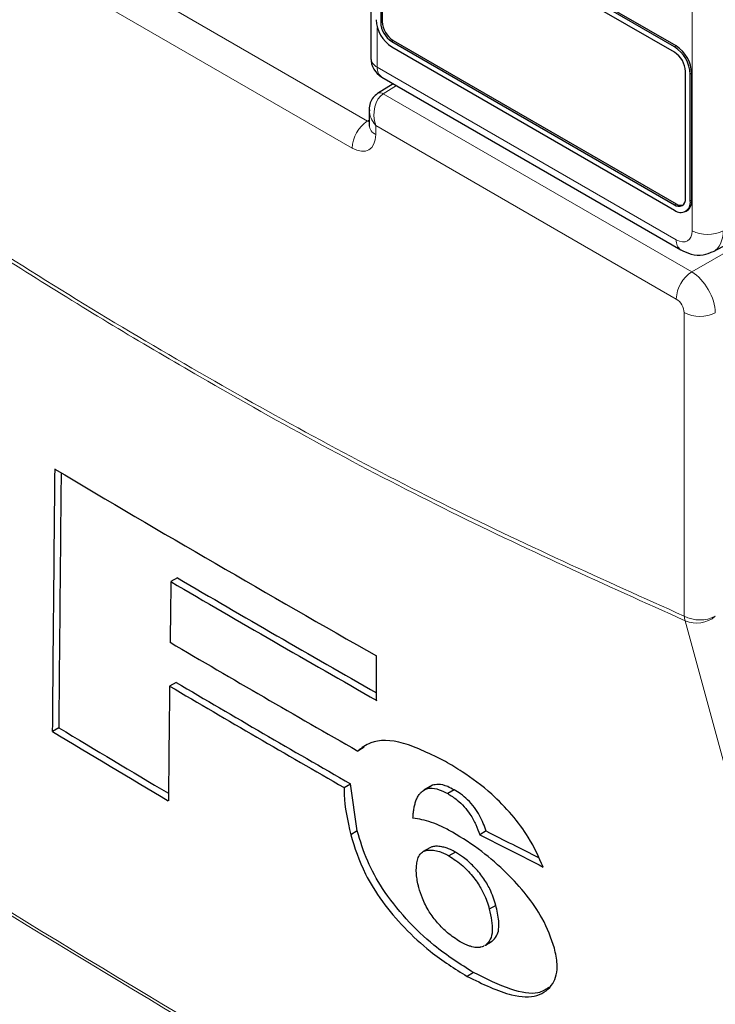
# Paper-space layout 'Blatt2' of a CAD drawing. Header units: millimetres. Extents: x 5 to 418, y 2 to 292.
# Tile 8 of 74: x 102 to 112, y 157 to 172. Entities that reach past the tile are written whole.
import ezdxf

# ---------------------------------------------------------------- set-up
doc = ezdxf.new("R2010")
doc.units = ezdxf.units.MM

psp = doc.layouts.new('Blatt2')

# ---------------------------------------------------------------- linework, layer by layer
at = {"color": 7, "linetype": 'Continuous', "lineweight": 18}
for p, q in [((111.87, 168.798), (111.87, 191.571)), ((102.343, 173.132), (107.003, 170.442)), ((106.771, 170.036), (102.112, 172.726)), ((107.199, 171.922), (107.223, 171.935)), ((107.148, 171.843), (107.148, 171.252)), ((107.364, 171.636), (107.388, 171.649)), ((111.607, 171.555), (111.63, 171.568)), ((107.148, 171.252), (111.634, 168.662)), ((111.842, 171.146), (111.866, 171.16)), ((107.436, 170.973), (107.238, 170.85)), ((107.238, 170.85), (111.866, 168.179)), ((107.003, 170.442), (107.027, 170.457)), ((111.634, 167.773), (107.125, 170.377)), ((107.125, 170.377), (107.125, 170.24)), ((111.866, 168.179), (114.621, 169.77)), ((111.842, 169.241), (111.866, 169.255)), ((111.607, 169.187), (111.63, 169.2)), ((111.752, 163.017), (111.752, 167.569))]:
    psp.add_line(p, q, dxfattribs=at)
at = {"color": 7, "linetype": 'Continuous', "lineweight": 25}
for p, q in [((107.05, 175.668), (107.05, 171.388)), ((111.607, 171.555), (107.364, 174.004)), ((111.63, 171.568), (107.388, 174.017)), ((107.199, 173.827), (107.199, 171.922)), ((107.223, 173.84), (107.223, 171.935)), ((111.607, 171.473), (107.364, 173.922)), ((107.364, 171.636), (111.607, 169.187)), ((107.388, 171.649), (111.63, 169.2)), ((107.364, 171.554), (111.607, 169.105)), ((111.772, 169.282), (111.772, 171.187)), ((107.217, 171.1), (111.704, 168.51)), ((111.842, 169.241), (111.842, 171.146)), ((111.866, 169.255), (111.866, 171.16)), ((107.386, 171.002), (107.153, 170.857)), ((107.027, 170.609), (107.027, 170.377)), ((112.192, 168.486), (114.569, 169.765)), ((111.773, 169.088), (111.797, 169.102)), ((104.149, 163.59), (104.051, 163.534)), ((107.138, 161.753), (107.137, 162.42)), ((104.129, 162.023), (104.032, 161.966)), ((102.37, 161.342), (102.273, 161.285)), ((106.952, 161.05), (106.854, 160.993)), ((106.65, 160.445), (106.747, 160.502)), ((106.847, 159.794), (106.747, 160.502)), ((107.943, 160.463), (107.846, 160.406)), ((107.974, 160.479), (107.876, 160.422)), ((107.974, 160.479), (107.944, 160.462)), ((108.302, 160.411), (108.204, 160.355)), ((106.847, 159.794), (106.749, 159.738)), ((108.783, 159.794), (108.686, 159.737)), ((107.935, 159.543), (107.838, 159.486)), ((108.321, 159.477), (108.223, 159.421)), ((108.926, 158.679), (108.828, 158.623)), ((108.762, 158.075), (108.86, 158.131)), ((108.769, 158.079), (108.762, 158.075)), ((108.867, 158.136), (108.769, 158.079)), ((108.593, 157.67), (108.495, 157.613))]:
    psp.add_line(p, q, dxfattribs=at)
at = {"color": 7, "linetype": 'Continuous', "lineweight": 18, "flags": 128}
psp.add_lwpolyline([(115.052, 150.886), (114.927, 151.343), (114.43, 153.169), (112.442, 160.473), (111.768, 162.947)], dxfattribs=at)
at = {"color": 7, "linetype": 'Continuous', "lineweight": 25}
for centre, radius, start, end in [((107.64, 171.986), 0.512, 182.6055, 237.3945), ((107.557, 171.938), 0.359, 182.6055, 237.3945), ((107.581, 171.952), 0.359, 182.6055, 237.3945), ((111.331, 171.123), 0.512, 2.6055, 57.3945), ((111.414, 171.171), 0.359, 2.6055, 57.3945), ((111.354, 171.137), 0.512, 2.6055, 57.3945), ((107.384, 171.388), 0.333, 180, 240.0027), ((111.671, 169.266), 0.102, 230.7967, 9.214), ((111.699, 169.218), 0.146, 230.7967, 9.214), ((111.703, 169.237), 0.164, 305.0133, 6.2988), ((111.701, 169.301), 0.123, 235.1435, 285.9932), ((245.557, 406.43), 280.537, 239.29483, 240.43502), ((246.296, 406.566), 281.599, 239.6599, 240.38507), ((246.296, 406.453), 281.404, 239.6597, 240.3623), ((245.953, 404.381), 280.332, 239.58663, 240.25149), ((245.738, 402.749), 279.289, 239.53353, 240.1547), ((245.706, 402.806), 279.419, 239.53375, 240.15463), ((243.088, 395.359), 273.166, 238.96951, 239.39441), ((243.087, 395.247), 272.971, 238.969, 239.37068)]:
    psp.add_arc(centre, radius, start, end, dxfattribs=at)
at = {"color": 7, "linetype": 'Continuous', "lineweight": 18}
for centre, radius, start, end in [((107.214, 171.403), 0.165, 185.0787, 246.2415), ((107.312, 171.234), 0.165, 173.763, 234.9248), ((107.19, 170.783), 0.0835, 54.4735, 116.3419), ((107.284, 170.013), 0.514, 123.2297, 177.3477), ((107.187, 170.388), 0.16, 184.1293, 247.1908), ((112.106, 169.254), 0.514, 242.6565, 296.7662), ((111.798, 168.644), 0.165, 173.7645, 234.9088), ((112.147, 167.75), 0.514, 123.2297, 177.3477), ((111.988, 168.026), 0.514, 242.6565, 296.7662), ((111.988, 163.473), 0.514, 242.6565, 296.7662), ((112.036, 163.045), 0.285, 185.5878, 200.0952), ((111.94, 163.338), 0.427, 246.294, 310.8229), ((246.934, 396.37), 278.667, 238.25156, 241.75381), ((246.936, 396.312), 278.657, 238.25137, 241.754)]:
    psp.add_arc(centre, radius, start, end, dxfattribs=at)
for centre, major_axis, ratio, start_param, end_param in [((107.36, 170.513), (-0.045, 0.365), 0.71152, 0.311367, 1.86471), ((107.36, 170.513), (0.294, -0.221), 0.711499, 3.664378, 4.418325), ((107.007, 170.581), (-0.075, 0.149), 0.575107, 2.391031, 2.605162), ((106.771, 170.445), (-0.25, 0.433), 0.577206, 2.356428, 3.92692), ((111.634, 168.934), (-0.167, 0.289), 0.577206, 2.356428, 3.92692), ((111.87, 169.07), (-0.325, 0.582), 0.577293, 3.119125, 3.935643), ((111.87, 167.773), (-0.25, 0.433), 0.56389, 3.927223, 5.497715), ((111.634, 167.637), (-0.083, 0.144), 0.577557, 3.927224, 5.497716)]:
    psp.add_ellipse(centre, major_axis=major_axis, ratio=ratio, start_param=start_param, end_param=end_param, dxfattribs=at)
at = {"color": 7, "linetype": 'Continuous', "lineweight": 25}
for centre, major_axis, ratio, start_param, end_param in [((2628.001, 8474.092), (2463.833, 8572.397), 0.064859, 2.910951, 2.91282), ((2626.947, 8470.365), (2462.71, 8568.49), 0.064859, 2.911007, 2.912822), ((2508.423, 8024.548), (2343.277, 8126.473), 0.066363, 2.903727, 2.904168), ((2667.427, 8617.268), (2501.939, 8720.007), 0.064047, 2.912272, 2.913078), ((319.975, 281.061), (297.737, 14.641), 0.541565, 3.897586, 3.901303), ((319.976, 281.061), (297.875, 14.648), 0.541565, 3.89758, 3.902097)]:
    psp.add_ellipse(centre, major_axis=major_axis, ratio=ratio, start_param=start_param, end_param=end_param, dxfattribs=at)
at = {"color": 7, "linetype": 'Continuous', "lineweight": 18}
for points, knots in [([(97.131, 171.458), (98.35, 170.599), (100.792, 168.878), (104.463, 166.642), (108.125, 164.648), (110.541, 163.561), (111.752, 163.017)], [0, 0, 0, 0, 0.2508222, 0.5026819, 0.7508343, 1, 1, 1, 1]), ([(111.768, 162.947), (110.561, 163.49), (108.142, 164.578), (105.297, 166.125), (102.848, 167.566), (100.796, 168.853), (98.754, 170.231), (97.535, 171.107), (97.131, 171.396)], [0, 0, 0, 0, 0.2481436, 0.4972894, 0.5811434, 0.7488807, 0.9169293, 1, 1, 1, 1])]:
    psp.add_open_spline(points, degree=3, knots=knots, dxfattribs=at)
at = {"color": 7, "linetype": 'Continuous', "lineweight": 25}
for points, knots in [([(107.153, 170.857), (107.128, 170.838), (107.079, 170.8), (107.039, 170.713), (107.023, 170.643), (107.029, 170.603), (107.03, 170.595)], [0, 0, 0, 0, 0.3093116, 0.603282, 0.9231475, 1, 1, 1, 1]), ([(107.027, 170.377), (107.026, 170.369), (107.025, 170.36), (107.026, 170.364), (107.027, 170.364)], [0, 0, 0, 0, 0.911933, 1, 1, 1, 1]), ([(111.704, 168.51), (111.754, 168.486), (111.859, 168.436), (112.031, 168.422), (112.134, 168.465), (112.181, 168.485)], [0, 0, 0, 0, 0.333697, 0.697753, 1, 1, 1, 1]), ([(108.172, 160.835), (107.954, 160.943), (107.516, 161.162), (107.077, 161.165), (106.914, 161.04), (106.854, 160.993)], [0, 0, 0, 0, 0.383777, 0.771157, 1, 1, 1, 1]), ([(109.637, 159.254), (109.572, 159.4), (109.459, 159.657), (109.173, 160.044), (108.827, 160.394), (108.481, 160.653), (108.254, 160.786), (108.172, 160.835)], [0, 0, 0, 0, 0.242898, 0.423748, 0.604567, 0.855851, 1, 1, 1, 1]), ([(106.65, 160.445), (106.649, 160.409), (106.646, 160.199), (106.702, 159.947), (106.749, 159.738)], [0, 0, 0, 0, 0.171728, 1, 1, 1, 1]), ([(107.683, 159.988), (107.684, 159.999), (107.686, 160.034), (107.691, 160.091), (107.702, 160.156), (107.715, 160.208), (107.731, 160.257), (107.747, 160.294), (107.767, 160.328), (107.786, 160.354), (107.809, 160.38), (107.84, 160.405), (107.864, 160.416), (107.876, 160.422)], [0, 0, 0, 0, 0.060557, 0.181754, 0.303249, 0.425091, 0.486118, 0.612392, 0.675672, 0.739168, 0.828332, 0.90981, 1, 1, 1, 1]), ([(107.876, 160.422), (107.897, 160.428), (107.951, 160.444), (108.062, 160.427), (108.161, 160.377), (108.204, 160.355)], [0, 0, 0, 0, 0.251222, 0.6721781, 1, 1, 1, 1]), ([(108.302, 160.411), (108.269, 160.428), (108.182, 160.474), (108.065, 160.502), (108.003, 160.486), (107.974, 160.479)], [0, 0, 0, 0, 0.2512517, 0.6560679, 1, 1, 1, 1]), ([(108.783, 159.794), (108.755, 159.87), (108.712, 159.983), (108.609, 160.149), (108.507, 160.262), (108.4, 160.352), (108.334, 160.392), (108.302, 160.411)], [0, 0, 0, 0, 0.348571, 0.519746, 0.692402, 0.85082, 1, 1, 1, 1]), ([(108.204, 160.355), (108.252, 160.325), (108.335, 160.274), (108.453, 160.161), (108.554, 160.031), (108.63, 159.886), (108.667, 159.787), (108.686, 159.737)], [0, 0, 0, 0, 0.21818, 0.380649, 0.543719, 0.767467, 1, 1, 1, 1]), ([(108.275, 159.776), (108.221, 159.805), (108.112, 159.863), (107.906, 159.95), (107.772, 159.973), (107.683, 159.988)], [0, 0, 0, 0, 0.250567, 0.501646, 1, 1, 1, 1]), ([(108.593, 157.67), (108.394, 157.795), (108.054, 158.009), (107.572, 158.466), (107.22, 158.915), (106.973, 159.376), (106.892, 159.646), (106.847, 159.794)], [0, 0, 0, 0, 0.259387, 0.445273, 0.632087, 0.798204, 1, 1, 1, 1]), ([(106.749, 159.738), (106.808, 159.546), (106.905, 159.233), (107.211, 158.735), (107.553, 158.33), (107.996, 157.926), (108.311, 157.729), (108.495, 157.613)], [0, 0, 0, 0, 0.257779, 0.422516, 0.58704, 0.758554, 1, 1, 1, 1]), ([(109.806, 158.038), (109.756, 158.185), (109.669, 158.438), (109.392, 158.839), (109.078, 159.183), (108.693, 159.521), (108.421, 159.687), (108.275, 159.776)], [0, 0, 0, 0, 0.23354, 0.40172, 0.569433, 0.767661, 1, 1, 1, 1]), ([(107.771, 158.948), (107.766, 158.965), (107.754, 159.017), (107.741, 159.084), (107.735, 159.146), (107.733, 159.192), (107.733, 159.236), (107.736, 159.278), (107.741, 159.319), (107.75, 159.359), (107.762, 159.396), (107.779, 159.43), (107.806, 159.465), (107.848, 159.497), (107.913, 159.511), (107.991, 159.507), (108.07, 159.49), (108.149, 159.46), (108.198, 159.434), (108.223, 159.421)], [0, 0, 0, 0, 0.043749, 0.131428, 0.175502, 0.220506, 0.265594, 0.310933, 0.356356, 0.404517, 0.452835, 0.501805, 0.551084, 0.632748, 0.716041, 0.797543, 0.880161, 0.93972, 1, 1, 1, 1]), ([(108.321, 159.477), (108.296, 159.49), (108.248, 159.516), (108.179, 159.542), (108.106, 159.561), (108.037, 159.567), (107.986, 159.562), (107.956, 159.552), (107.941, 159.547), (107.936, 159.543), (107.935, 159.542)], [0, 0, 0, 0, 0.156012, 0.299919, 0.460928, 0.674803, 0.848378, 0.921465, 0.991807, 1, 1, 1, 1]), ([(108.223, 159.421), (108.293, 159.375), (108.423, 159.29), (108.599, 159.098), (108.734, 158.892), (108.796, 158.736), (108.822, 158.645), (108.828, 158.623)], [0, 0, 0, 0, 0.246637, 0.457636, 0.653162, 0.917268, 1, 1, 1, 1]), ([(108.926, 158.679), (108.901, 158.759), (108.86, 158.89), (108.74, 159.097), (108.599, 159.263), (108.452, 159.396), (108.361, 159.452), (108.321, 159.477)], [0, 0, 0, 0, 0.294388, 0.483073, 0.67326, 0.854456, 1, 1, 1, 1]), ([(108.391, 158.133), (108.328, 158.174), (108.213, 158.248), (108.049, 158.413), (107.91, 158.597), (107.821, 158.782), (107.786, 158.895), (107.771, 158.948)], [0, 0, 0, 0, 0.218996, 0.400885, 0.582992, 0.807534, 1, 1, 1, 1]), ([(108.828, 158.623), (108.853, 158.507), (108.889, 158.332), (108.851, 158.159), (108.797, 158.106), (108.769, 158.079)], [0, 0, 0, 0, 0.492083, 0.740099, 1, 1, 1, 1]), ([(108.867, 158.136), (108.893, 158.161), (108.964, 158.229), (108.985, 158.42), (108.944, 158.599), (108.926, 158.679)], [0, 0, 0, 0, 0.2451775, 0.6633258, 1, 1, 1, 1]), ([(108.745, 158.066), (108.743, 158.065), (108.73, 158.058), (108.709, 158.052), (108.679, 158.047), (108.649, 158.046), (108.611, 158.048), (108.575, 158.055), (108.536, 158.067), (108.498, 158.081), (108.453, 158.1), (108.418, 158.119), (108.398, 158.13), (108.391, 158.133)], [0, 0, 0, 0, 0.034793, 0.17282, 0.229331, 0.343022, 0.458175, 0.57512, 0.634151, 0.758757, 0.861482, 0.953726, 1, 1, 1, 1]), ([(108.495, 157.613), (108.728, 157.5), (109.127, 157.305), (109.567, 157.296), (109.794, 157.472), (109.869, 157.739), (109.823, 157.956), (109.806, 158.038)], [0, 0, 0, 0, 0.292301, 0.501145, 0.710004, 0.88957, 1, 1, 1, 1]), ([(109.721, 157.445), (109.671, 157.413), (109.536, 157.328), (109.138, 157.401), (108.783, 157.576), (108.593, 157.67)], [0, 0, 0, 0, 0.214344, 0.578658, 1, 1, 1, 1])]:
    psp.add_open_spline(points, degree=3, knots=knots, dxfattribs=at)

doc.saveas('drawing.dxf')
